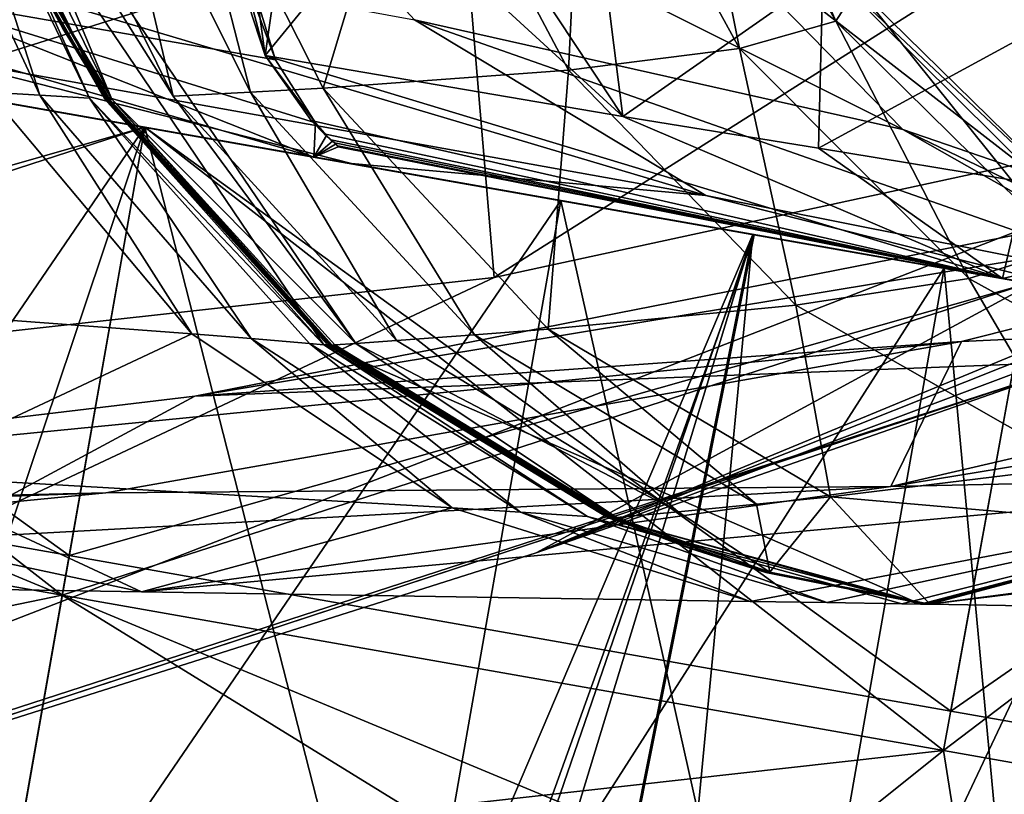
# Model space of a CAD drawing. Header units: metres. Extents: x -1004 to 0, y -708 to 0.
# Tile 77 of 93: x -165 to -150, y -91 to -79. Entities that reach past the tile are written whole.
import ezdxf

# ---------------------------------------------------------------- set-up
doc = ezdxf.new("R2010")
doc.units = ezdxf.units.M

msp = doc.modelspace()

# ---------------------------------------------------------------- linework, layer by layer
at = {"layer": 'top'}
for points in [[(-116.885567, -72.310104, 627.661621), (-157.01178, -87.361176, 628.055786), (-116.885582, -71.385643, 627.637451)], [(-157.01178, -87.361176, 628.055786), (-129.771561, -76.091797, 627.760681), (-116.885582, -71.385643, 627.637451)], [(-116.885567, -72.310104, 627.661621), (-116.885567, -72.310104, 629.042969), (-157.01178, -87.361176, 628.055786)], [(-116.885567, -72.310104, 629.042969), (-148.705338, -84.468712, 629.057312), (-157.01178, -87.361176, 628.055786)], [(-154.511795, -74.341324, 912.177307), (-154.830063, -74.849998, 881.99939), (-152.402664, -79.189339, 881.843567)], [(-154.511795, -74.341324, 912.177307), (-152.402664, -79.189339, 881.843567), (-152.07402, -78.672913, 912.106445)], [(-186.134384, -74.55439, 229.076157), (-158.129211, -77.460197, 437.536743), (-186.154648, -80.68959, 437.534119)], [(-158.129211, -77.460197, 437.536743), (-144.30072, -74.670898, 437.537354), (-157.655396, -83.126976, 627.944885)], [(-157.655396, -83.126976, 627.944885), (-144.30072, -74.670898, 437.537354), (-143.614944, -80.092773, 627.865417)], [(-154.830063, -74.849998, 881.99939), (-156.282059, -75.23082, 851.851685), (-153.88324, -79.609093, 851.61377)], [(-154.830063, -74.849998, 881.99939), (-153.88324, -79.609093, 851.61377), (-152.402664, -79.189339, 881.843567)], [(-156.282059, -75.23082, 851.851685), (-158.865616, -75.499657, 821.778809), (-156.51207, -79.944252, 821.461426)], [(-156.282059, -75.23082, 851.851685), (-156.51207, -79.944252, 821.461426), (-153.88324, -79.609093, 851.61377)], [(-162.446991, -75.320953, 1033.477905), (-151.371246, -80.855904, 972.79187), (-158.882034, -79.166, 1033.31543)], [(-162.446991, -75.320953, 1033.477905), (-154.907272, -77.235298, 972.699646), (-151.371246, -80.855904, 972.79187)], [(-158.865616, -75.499657, 821.778809), (-162.577759, -75.685097, 791.819641), (-160.282211, -80.217003, 791.430664)], [(-158.865616, -75.499657, 821.778809), (-160.282211, -80.217003, 791.430664), (-156.51207, -79.944252, 821.461426)], [(-162.577759, -75.685097, 791.819641), (-163.681717, -75.723282, 784.351196), (-161.401962, -80.279121, 783.947083)], [(-162.577759, -75.685097, 791.819641), (-161.401962, -80.279121, 783.947083), (-160.282211, -80.217003, 791.430664)], [(-166.099976, -75.796196, 769.446472), (-166.74826, -75.814415, 765.727783), (-164.641891, -80.327011, 765.428467)], [(-166.74826, -75.814415, 765.727783), (-165.425858, -80.281029, 761.726379), (-164.641891, -80.327011, 765.428467)], [(-165.940628, -75.791664, 770.376648), (-166.099976, -75.796196, 769.446472), (-163.875412, -80.373055, 769.13446)], [(-166.099976, -75.796196, 769.446472), (-164.641891, -80.327011, 765.428467), (-163.875412, -80.373055, 769.13446)], [(-165.90097, -75.790535, 770.609253), (-165.940628, -75.791664, 770.376648), (-163.639465, -80.387444, 770.293396)], [(-163.639465, -80.387444, 770.293396), (-165.940628, -75.791664, 770.376648), (-160.272095, -84.161728, 769.459534)], [(-165.940628, -75.791664, 770.376648), (-163.875412, -80.373055, 769.13446), (-160.272095, -84.161728, 769.459534)], [(-165.881165, -75.789963, 770.725525), (-165.90097, -75.790535, 770.609253), (-163.639465, -80.387444, 770.293396)], [(-165.881165, -75.789963, 770.725525), (-163.639465, -80.387444, 770.293396), (-164.901901, -78.167404, 770.642578)], [(-165.469162, -75.778091, 773.168335), (-165.782379, -75.78714, 771.307007), (-163.531021, -80.385384, 770.877563)], [(-163.531021, -80.385384, 770.877563), (-165.782379, -75.78714, 771.307007), (-164.854462, -78.165886, 770.906921)], [(-162.592209, -80.34005, 776.474487), (-164.855835, -75.759987, 776.893127), (-165.469162, -75.778091, 773.168335)], [(-159.783234, -84.14212, 772.123474), (-162.592209, -80.34005, 776.474487), (-165.469162, -75.778091, 773.168335)], [(-159.783234, -84.14212, 772.123474), (-165.469162, -75.778091, 773.168335), (-163.531021, -80.385384, 770.877563)], [(-163.681717, -75.723282, 784.351196), (-164.855835, -75.759987, 776.893127), (-162.592209, -80.34005, 776.474487)], [(-163.681717, -75.723282, 784.351196), (-162.592209, -80.34005, 776.474487), (-161.401962, -80.279121, 783.947083)], [(-129.771561, -76.091797, 627.760681), (-157.01178, -87.361176, 628.055786), (-143.614944, -80.092773, 627.865417)], [(-162.105194, -76.871979, 1575.196899), (-161.87854, -76.970131, 1575.22644), (-161.017761, -79.785118, 1569.817749)], [(-161.017761, -79.785118, 1569.817749), (-161.173813, -79.714317, 1569.812012), (-162.105194, -76.871979, 1575.196899)], [(-161.173813, -79.714317, 1569.812012), (-161.921341, -76.904587, 1575.395874), (-162.105194, -76.871979, 1575.196899)], [(-166.2892, -79.738991, 1093.150269), (-170.79509, -76.987816, 1092.924683), (-154.402191, -81.869682, 1033.339111)], [(-170.79509, -76.987816, 1092.924683), (-158.882034, -79.166, 1033.31543), (-154.402191, -81.869682, 1033.339111)], [(-161.878708, -76.970093, 1575.226318), (-166.719116, -78.783562, 1563.376831), (-161.017899, -79.785088, 1569.817627)], [(-161.173813, -79.714317, 1569.812012), (-161.550964, -76.970108, 1575.791016), (-161.921341, -76.904587, 1575.395874)], [(-161.017899, -79.785088, 1569.817627), (-161.878693, -76.970093, 1575.226318), (-161.878708, -76.970093, 1575.226318)], [(-161.878708, -76.970093, 1575.226318), (-161.878708, -76.970093, 1575.226318), (-161.017899, -79.785088, 1569.817627)], [(-161.878708, -76.970093, 1575.226318), (-161.878708, -76.970093, 1575.226318), (-161.017899, -79.785088, 1569.817627)], [(-161.878693, -76.9701, 1575.226318), (-161.878693, -76.970093, 1575.226318), (-161.017899, -79.785088, 1569.817627)], [(-161.878647, -76.970108, 1575.22644), (-161.878693, -76.9701, 1575.226318), (-161.017899, -79.785088, 1569.817627)], [(-161.017899, -79.785088, 1569.817627), (-161.878616, -76.970116, 1575.22644), (-161.878647, -76.970108, 1575.22644)], [(-161.017899, -79.785088, 1569.817627), (-161.878586, -76.970116, 1575.22644), (-161.878616, -76.970116, 1575.22644)], [(-161.878571, -76.970123, 1575.22644), (-161.878586, -76.970116, 1575.22644), (-161.017899, -79.785088, 1569.817627)], [(-161.87854, -76.970131, 1575.22644), (-161.878571, -76.970123, 1575.22644), (-161.017761, -79.785118, 1569.817749)], [(-161.017761, -79.785118, 1569.817749), (-161.878571, -76.970123, 1575.22644), (-161.017899, -79.785088, 1569.817627)], [(-160.79982, -77.102348, 1576.570801), (-161.550964, -76.970108, 1575.791016), (-161.173813, -79.714317, 1569.812012)], [(-159.257172, -77.371521, 1578.08728), (-160.79982, -77.102348, 1576.570801), (-161.173813, -79.714317, 1569.812012)], [(-154.907272, -77.235298, 972.699646), (-149.356476, -81.545784, 942.427734), (-151.371246, -80.855904, 972.79187)], [(-154.907272, -77.235298, 972.699646), (-152.902939, -78.02417, 942.357483), (-149.356476, -81.545784, 942.427734)], [(-186.154648, -80.68959, 437.534119), (-158.129211, -77.460197, 437.536743), (-186.141068, -86.284615, 628.027588)], [(-186.141068, -86.284615, 628.027588), (-158.129211, -77.460197, 437.536743), (-157.655396, -83.126976, 627.944885)], [(-155.679413, -80.652817, 1575.458252), (-159.257172, -77.371521, 1578.08728), (-161.173813, -79.714317, 1569.812012)], [(-157.663223, -77.646584, 1579.544434), (-159.257172, -77.371521, 1578.08728), (-155.679413, -80.652817, 1575.458252)], [(-156.020889, -77.927063, 1580.94043), (-157.663223, -77.646584, 1579.544434), (-155.679413, -80.652817, 1575.458252)], [(-179.458603, -77.92131, 1538.086426), (-160.427032, -81.277092, 1563.156006), (-172.070755, -77.896141, 1556.714111)], [(-160.427032, -81.277092, 1563.156006), (-179.458603, -77.92131, 1538.086426), (-176.655533, -78.415565, 1149.772705)], [(-160.427032, -81.277092, 1563.156006), (-166.719116, -78.783562, 1563.376831), (-172.070755, -77.896141, 1556.714111)], [(-155.679413, -80.652817, 1575.458252), (-152.603439, -78.501648, 1583.542725), (-156.020889, -77.927063, 1580.94043)], [(-152.902939, -78.02417, 942.357483), (-148.523453, -82.155861, 912.050232), (-149.356476, -81.545784, 942.427734)], [(-152.902939, -78.02417, 942.357483), (-152.07402, -78.672913, 912.106445), (-148.523453, -82.155861, 912.050232)], [(-164.901901, -78.167404, 770.642578), (-163.639465, -80.387444, 770.293396), (-163.615967, -80.388878, 770.409302)], [(-164.891113, -78.167686, 770.700745), (-164.901901, -78.167404, 770.642578), (-164.286591, -79.301582, 770.590332)], [(-164.901901, -78.167404, 770.642578), (-163.615967, -80.388878, 770.409302), (-164.286591, -79.301582, 770.590332)], [(-164.891113, -78.167686, 770.700745), (-164.286591, -79.301582, 770.590332), (-164.885712, -78.167824, 770.729797)], [(-164.880554, -78.167953, 770.757507), (-164.885712, -78.167824, 770.729797), (-164.28096, -79.301842, 770.619324)], [(-164.885712, -78.167824, 770.729797), (-164.286591, -79.301582, 770.590332), (-164.28096, -79.301842, 770.619324)], [(-164.874359, -78.166634, 770.790527), (-164.884308, -78.167007, 770.732361), (-164.281815, -79.300774, 770.605957)], [(-164.884308, -78.167007, 770.732361), (-164.880554, -78.167953, 770.757507), (-164.275604, -79.302078, 770.646729)], [(-164.281815, -79.300774, 770.605957), (-164.884308, -78.167007, 770.732361), (-164.275604, -79.302078, 770.646729)], [(-164.880554, -78.167953, 770.757507), (-164.28096, -79.301842, 770.619324), (-164.275604, -79.302078, 770.646729)], [(-164.854462, -78.165886, 770.906921), (-164.874359, -78.166634, 770.790527), (-164.27182, -79.300354, 770.664185)], [(-164.27182, -79.300354, 770.664185), (-164.874359, -78.166634, 770.790527), (-164.281815, -79.300774, 770.605957)], [(-163.531021, -80.385384, 770.877563), (-164.854462, -78.165886, 770.906921), (-163.570999, -80.387276, 770.644531)], [(-163.570999, -80.387276, 770.644531), (-164.854462, -78.165886, 770.906921), (-164.27182, -79.300354, 770.664185)], [(-159.848099, -81.379173, 1087.735596), (-94.3564, -92.927124, 1275.47644), (-176.655533, -78.415565, 1149.772705)], [(-94.3564, -92.927124, 1275.47644), (-93.027946, -93.161369, 1378.559692), (-176.655533, -78.415565, 1149.772705)], [(-176.655533, -78.415565, 1149.772705), (-93.027946, -93.161369, 1378.559692), (-160.427032, -81.277092, 1563.156006)], [(-159.848099, -81.379173, 1087.735596), (-176.655533, -78.415565, 1149.772705), (-166.2892, -79.738991, 1093.150269)], [(-152.670105, -81.141228, 1578.174072), (-152.603439, -78.501648, 1583.542725), (-155.679413, -80.652817, 1575.458252)], [(-148.961014, -79.128258, 1585.843506), (-152.603439, -78.501648, 1583.542725), (-152.670105, -81.141228, 1578.174072)], [(-152.07402, -78.672913, 912.106445), (-152.402664, -79.189339, 881.843567), (-148.860367, -82.68071, 881.662292)], [(-152.07402, -78.672913, 912.106445), (-148.860367, -82.68071, 881.662292), (-148.523453, -82.155861, 912.050232)], [(-161.017899, -79.785088, 1569.817627), (-166.719116, -78.783562, 1563.376831), (-160.402161, -80.751488, 1566.956177)], [(-166.719116, -78.783562, 1563.376831), (-160.427032, -81.277092, 1563.156006), (-160.402161, -80.751488, 1566.956177)], [(-154.402191, -81.869682, 1033.339111), (-158.882034, -79.166, 1033.31543), (-146.982819, -83.343422, 973.00177)], [(-158.882034, -79.166, 1033.31543), (-151.371246, -80.855904, 972.79187), (-146.982819, -83.343422, 973.00177)], [(-148.961014, -79.128258, 1585.843506), (-152.670105, -81.141228, 1578.174072), (-149.494476, -81.661232, 1580.685669)], [(-164.28096, -79.301842, 770.619324), (-164.286591, -79.301582, 770.590332), (-163.604218, -80.389595, 770.467224)], [(-164.286591, -79.301582, 770.590332), (-163.615967, -80.388878, 770.409302), (-163.604218, -80.389595, 770.467224)], [(-163.601028, -80.388695, 770.469727), (-164.27182, -79.300354, 770.664185), (-164.281815, -79.300774, 770.605957)], [(-164.275604, -79.302078, 770.646729), (-163.592804, -80.390289, 770.523376), (-164.281815, -79.300774, 770.605957)], [(-163.592804, -80.390289, 770.523376), (-163.602081, -80.389214, 770.464478), (-164.281815, -79.300774, 770.605957)], [(-164.281815, -79.300774, 770.605957), (-163.602081, -80.389214, 770.464478), (-163.603531, -80.388809, 770.4552)], [(-163.603531, -80.388809, 770.4552), (-163.601028, -80.388695, 770.469727), (-164.281815, -79.300774, 770.605957)], [(-164.275604, -79.302078, 770.646729), (-164.28096, -79.301842, 770.619324), (-163.598358, -80.389961, 770.496216)], [(-164.28096, -79.301842, 770.619324), (-163.604218, -80.389595, 770.467224), (-163.598358, -80.389961, 770.496216)], [(-163.593964, -80.390228, 770.517944), (-163.593216, -80.390274, 770.521667), (-164.275604, -79.302078, 770.646729)], [(-163.593216, -80.390274, 770.521667), (-163.592804, -80.390289, 770.523376), (-164.275604, -79.302078, 770.646729)], [(-163.593964, -80.390228, 770.517944), (-164.275604, -79.302078, 770.646729), (-163.595413, -80.390137, 770.510742)], [(-164.275604, -79.302078, 770.646729), (-163.598358, -80.389961, 770.496216), (-163.595413, -80.390137, 770.510742)], [(-163.601028, -80.388695, 770.469727), (-163.591019, -80.388222, 770.528015), (-164.27182, -79.300354, 770.664185)], [(-163.591019, -80.388222, 770.528015), (-163.570999, -80.387276, 770.644531), (-164.27182, -79.300354, 770.664185)], [(-152.402664, -79.189339, 881.843567), (-153.88324, -79.609093, 851.61377), (-150.359802, -83.143608, 851.308716)], [(-152.402664, -79.189339, 881.843567), (-150.359802, -83.143608, 851.308716), (-148.860367, -82.68071, 881.662292)], [(-153.88324, -79.609093, 851.61377), (-156.51207, -79.944252, 821.461426), (-153.017349, -83.55246, 821.034668)], [(-153.88324, -79.609093, 851.61377), (-153.017349, -83.55246, 821.034668), (-150.359802, -83.143608, 851.308716)], [(-154.402191, -81.869682, 1033.339111), (-159.848099, -81.379173, 1087.735596), (-166.2892, -79.738991, 1093.150269)], [(-160.402161, -80.751488, 1566.956177), (-161.173813, -79.714317, 1569.812012), (-161.017761, -79.785118, 1569.817749)], [(-155.679413, -80.652817, 1575.458252), (-161.173813, -79.714317, 1569.812012), (-149.840408, -83.143799, 1574.851318)], [(-161.173813, -79.714317, 1569.812012), (-160.467606, -80.714912, 1566.9823), (-149.840408, -83.143799, 1574.851318)], [(-160.467606, -80.714912, 1566.9823), (-161.173813, -79.714317, 1569.812012), (-160.402161, -80.751488, 1566.956177)], [(-161.017899, -79.785088, 1569.817627), (-160.402161, -80.751488, 1566.956177), (-161.017761, -79.785118, 1569.817749)], [(-156.51207, -79.944252, 821.461426), (-160.282211, -80.217003, 791.430664), (-156.824829, -83.921829, 790.884705)], [(-156.51207, -79.944252, 821.461426), (-156.824829, -83.921829, 790.884705), (-153.017349, -83.55246, 821.034668)], [(-157.01178, -87.361176, 628.055786), (-186.655548, -96.770103, 628.302124), (-143.614944, -80.092773, 627.865417)], [(-143.614944, -80.092773, 627.865417), (-186.655548, -96.770103, 628.302124), (-157.655396, -83.126976, 627.944885)], [(-160.282211, -80.217003, 791.430664), (-161.401962, -80.279121, 783.947083), (-157.955048, -84.010406, 783.371765)], [(-160.282211, -80.217003, 791.430664), (-157.955048, -84.010406, 783.371765), (-156.824829, -83.921829, 790.884705)], [(-165.425858, -80.281029, 761.726379), (-170.078888, -83.41716, 732.45282), (-162.305511, -83.994041, 761.169189)], [(-164.641891, -80.327011, 765.428467), (-165.425858, -80.281029, 761.726379), (-162.305511, -83.994041, 761.169189)], [(-163.875412, -80.373055, 769.13446), (-164.641891, -80.327011, 765.428467), (-161.390839, -84.068611, 764.851013)], [(-164.641891, -80.327011, 765.428467), (-162.305511, -83.994041, 761.169189), (-161.390839, -84.068611, 764.851013)], [(-160.272095, -84.161728, 769.459534), (-163.875412, -80.373055, 769.13446), (-160.493652, -84.14312, 768.537292)], [(-163.875412, -80.373055, 769.13446), (-161.390839, -84.068611, 764.851013), (-160.493652, -84.14312, 768.537292)], [(-161.401962, -80.279121, 783.947083), (-162.592209, -80.34005, 776.474487), (-159.156174, -84.098297, 775.869995)], [(-159.156174, -84.098297, 775.869995), (-162.592209, -80.34005, 776.474487), (-159.783234, -84.14212, 772.123474)], [(-161.401962, -80.279121, 783.947083), (-159.156174, -84.098297, 775.869995), (-157.955048, -84.010406, 783.371765)], [(-163.639465, -80.387444, 770.293396), (-160.216873, -84.166382, 769.690125), (-163.615967, -80.388878, 770.409302)], [(-160.216873, -84.166382, 769.690125), (-163.639465, -80.387444, 770.293396), (-160.272095, -84.161728, 769.459534)], [(-163.604218, -80.389595, 770.467224), (-163.615967, -80.388878, 770.409302), (-160.189301, -84.168701, 769.80542)], [(-163.615967, -80.388878, 770.409302), (-160.216873, -84.166382, 769.690125), (-160.189301, -84.168701, 769.80542)], [(-163.598358, -80.389961, 770.496216), (-163.604218, -80.389595, 770.467224), (-160.175507, -84.169868, 769.863098)], [(-163.604218, -80.389595, 770.467224), (-160.189301, -84.168701, 769.80542), (-160.175507, -84.169868, 769.863098)], [(-163.601028, -80.388695, 770.469727), (-163.603531, -80.388809, 770.4552), (-160.176529, -84.168999, 769.827271)], [(-160.176529, -84.168999, 769.827271), (-163.603531, -80.388809, 770.4552), (-160.174225, -84.169556, 769.841492)], [(-163.603531, -80.388809, 770.4552), (-163.602081, -80.389214, 770.464478), (-160.174225, -84.169556, 769.841492)], [(-160.174225, -84.169556, 769.841492), (-163.602081, -80.389214, 770.464478), (-160.162125, -84.17099, 769.918518)], [(-163.602081, -80.389214, 770.464478), (-163.592804, -80.390289, 770.523376), (-160.162125, -84.17099, 769.918518)], [(-163.591019, -80.388222, 770.528015), (-163.601028, -80.388695, 770.469727), (-160.174011, -84.168823, 769.841919)], [(-160.174011, -84.168823, 769.841919), (-163.601028, -80.388695, 770.469727), (-160.176529, -84.168999, 769.827271)], [(-163.595413, -80.390137, 770.510742), (-163.598358, -80.389961, 770.496216), (-160.168625, -84.170448, 769.891907)], [(-160.168625, -84.170448, 769.891907), (-163.598358, -80.389961, 770.496216), (-160.175507, -84.169868, 769.863098)], [(-163.593964, -80.390228, 770.517944), (-163.595413, -80.390137, 770.510742), (-160.165176, -84.170738, 769.906311)], [(-160.165176, -84.170738, 769.906311), (-163.595413, -80.390137, 770.510742), (-160.168625, -84.170448, 769.891907)], [(-163.593216, -80.390274, 770.521667), (-163.593964, -80.390228, 770.517944), (-160.163452, -84.170883, 769.913513)], [(-160.163452, -84.170883, 769.913513), (-163.593964, -80.390228, 770.517944), (-160.165176, -84.170738, 769.906311)], [(-163.592804, -80.390289, 770.523376), (-163.593216, -80.390274, 770.521667), (-160.162582, -84.170959, 769.917236)], [(-160.162582, -84.170959, 769.917236), (-163.593216, -80.390274, 770.521667), (-160.163452, -84.170883, 769.913513)], [(-160.162125, -84.17099, 769.918518), (-163.592804, -80.390289, 770.523376), (-160.162582, -84.170959, 769.917236)], [(-163.570999, -80.387276, 770.644531), (-163.591019, -80.388222, 770.528015), (-160.16391, -84.168137, 769.900391)], [(-160.16391, -84.168137, 769.900391), (-163.591019, -80.388222, 770.528015), (-160.174011, -84.168823, 769.841919)], [(-160.143723, -84.166771, 770.017395), (-163.531021, -80.385384, 770.877563), (-163.570999, -80.387276, 770.644531)], [(-160.143723, -84.166771, 770.017395), (-163.570999, -80.387276, 770.644531), (-160.16391, -84.168137, 769.900391)], [(-160.143723, -84.166771, 770.017395), (-160.103394, -84.164032, 770.251343), (-163.531021, -80.385384, 770.877563)], [(-160.103394, -84.164032, 770.251343), (-159.783234, -84.14212, 772.123474), (-163.531021, -80.385384, 770.877563)], [(-149.840408, -83.143799, 1574.851318), (-152.670105, -81.141228, 1578.174072), (-155.679413, -80.652817, 1575.458252)], [(-149.840408, -83.143799, 1574.851318), (-160.467606, -80.714912, 1566.9823), (-160.267639, -80.91925, 1566.266479)], [(-160.467606, -80.714912, 1566.9823), (-160.230423, -80.945213, 1566.230469), (-160.267639, -80.91925, 1566.266479)], [(-160.230423, -80.945213, 1566.230469), (-160.467606, -80.714912, 1566.9823), (-160.402161, -80.751488, 1566.956177)], [(-160.402161, -80.751488, 1566.956177), (-160.427032, -81.277092, 1563.156006), (-160.230423, -80.945213, 1566.230469)], [(-150.471054, -84.11409, 697.283508), (-162.258057, -84.950455, 662.518311), (-137.517487, -80.861649, 697.389465)], [(-162.258057, -84.950455, 662.518311), (-147.305191, -82.016434, 662.595093), (-137.517487, -80.861649, 697.389465)], [(-160.427032, -81.277092, 1563.156006), (-160.141968, -81.034798, 1565.866455), (-160.230423, -80.945213, 1566.230469)], [(-160.230423, -80.945213, 1566.230469), (-160.141968, -81.034798, 1565.866455), (-160.267639, -80.91925, 1566.266479)], [(-160.141968, -81.034798, 1565.866455), (-160.164261, -81.01445, 1565.907715), (-160.267639, -80.91925, 1566.266479)], [(-160.267639, -80.91925, 1566.266479), (-160.164261, -81.01445, 1565.907715), (-149.840408, -83.143799, 1574.851318)], [(-146.982819, -83.343422, 973.00177), (-151.371246, -80.855904, 972.79187), (-144.983139, -83.934647, 942.582458)], [(-151.371246, -80.855904, 972.79187), (-149.356476, -81.545784, 942.427734), (-144.983139, -83.934647, 942.582458)], [(-137.517487, -80.861649, 697.389465), (-139.851959, -83.624702, 732.452759), (-150.471054, -84.11409, 697.283508)], [(-160.141968, -81.034798, 1565.866455), (-160.427032, -81.277092, 1563.156006), (-160.097107, -81.077774, 1565.684204)], [(-160.427032, -81.277092, 1563.156006), (-160.051819, -81.119522, 1565.501709), (-160.097107, -81.077774, 1565.684204)], [(-160.051819, -81.119522, 1565.501709), (-160.427032, -81.277092, 1563.156006), (-149.840408, -83.143799, 1574.851318)], [(-160.164261, -81.01445, 1565.907715), (-160.111725, -81.060295, 1565.728149), (-149.840408, -83.143799, 1574.851318)], [(-160.111725, -81.060295, 1565.728149), (-160.164261, -81.01445, 1565.907715), (-160.097107, -81.077774, 1565.684204)], [(-160.164261, -81.01445, 1565.907715), (-160.141968, -81.034798, 1565.866455), (-160.097107, -81.077774, 1565.684204)], [(-149.840408, -83.143799, 1574.851318), (-160.111725, -81.060295, 1565.728149), (-160.05864, -81.104973, 1565.548462)], [(-160.111725, -81.060295, 1565.728149), (-160.051819, -81.119522, 1565.501709), (-160.05864, -81.104973, 1565.548462)], [(-160.097107, -81.077774, 1565.684204), (-160.051819, -81.119522, 1565.501709), (-160.111725, -81.060295, 1565.728149)], [(-160.05864, -81.104973, 1565.548462), (-160.051819, -81.119522, 1565.501709), (-149.840408, -83.143799, 1574.851318)], [(-93.027946, -93.161369, 1378.559692), (-94.120308, -92.968758, 1425.289063), (-160.427032, -81.277092, 1563.156006)], [(-160.427032, -81.277092, 1563.156006), (-94.120308, -92.968758, 1425.289063), (-149.840408, -83.143799, 1574.851318)], [(-149.494476, -81.661232, 1580.685669), (-152.670105, -81.141228, 1578.174072), (-149.840408, -83.143799, 1574.851318)], [(-148.190704, -83.434685, 1025.977417), (-105.051132, -91.041359, 1068.655151), (-159.848099, -81.379173, 1087.735596)], [(-105.051132, -91.041359, 1068.655151), (-98.357079, -92.221703, 1172.150513), (-159.848099, -81.379173, 1087.735596)], [(-159.848099, -81.379173, 1087.735596), (-98.357079, -92.221703, 1172.150513), (-94.3564, -92.927124, 1275.47644)], [(-148.190704, -83.434685, 1025.977417), (-159.848099, -81.379173, 1087.735596), (-154.402191, -81.869682, 1033.339111)], [(-146.011856, -82.258858, 1582.744385), (-149.494476, -81.661232, 1580.685669), (-149.840408, -83.143799, 1574.851318)], [(-146.982819, -83.343422, 973.00177), (-148.190704, -83.434685, 1025.977417), (-154.402191, -81.869682, 1033.339111)], [(-148.570267, -84.420685, 662.532288), (-147.305191, -82.016434, 662.595093), (-162.258057, -84.950455, 662.518311)], [(-149.840408, -83.143799, 1574.851318), (-143.498886, -84.261978, 1579.137695), (-146.011856, -82.258858, 1582.744385)], [(-148.860367, -82.68071, 881.662292), (-150.359802, -83.143608, 851.308716), (-146.001038, -85.547852, 851.002686)], [(-186.655548, -96.770103, 628.302124), (-186.141068, -86.284615, 628.027588), (-157.655396, -83.126976, 627.944885)], [(-150.359802, -83.143608, 851.308716), (-153.017349, -83.55246, 821.034668), (-148.666794, -86.031731, 820.5755)], [(-146.001038, -85.547852, 851.002686), (-150.359802, -83.143608, 851.308716), (-148.666794, -86.031731, 820.5755)], [(-94.120308, -92.968758, 1425.289063), (-97.475868, -92.377083, 1472.773926), (-149.840408, -83.143799, 1574.851318)], [(-149.840408, -83.143799, 1574.851318), (-97.475868, -92.377083, 1472.773926), (-143.498886, -84.261978, 1579.137695)], [(-133.201859, -83.328743, 759.869385), (-151.556686, -86.339966, 732.452759), (-139.851959, -83.624702, 732.452759)], [(-151.556686, -86.339966, 732.452759), (-133.201859, -83.328743, 759.869385), (-143.520294, -86.169052, 759.232361)], [(-162.305511, -83.994041, 761.169189), (-170.078888, -83.41716, 732.45282), (-166.937958, -86.167831, 732.452759)], [(-153.017349, -83.55246, 821.034668), (-156.824829, -83.921829, 790.884705), (-152.485901, -86.49929, 790.272095)], [(-148.666794, -86.031731, 820.5755), (-153.017349, -83.55246, 821.034668), (-152.485901, -86.49929, 790.272095)], [(-139.851959, -83.624702, 732.452759), (-151.556686, -86.339966, 732.452759), (-150.471054, -84.11409, 697.283508)], [(-162.305511, -83.994041, 761.169189), (-166.937958, -86.167831, 732.452759), (-158.299484, -86.669968, 760.4599)], [(-161.390839, -84.068611, 764.851013), (-162.305511, -83.994041, 761.169189), (-158.299484, -86.669968, 760.4599)], [(-157.955048, -84.010406, 783.371765), (-159.156174, -84.098297, 775.869995), (-154.824844, -86.730087, 775.180481)], [(-156.824829, -83.921829, 790.884705), (-157.955048, -84.010406, 783.371765), (-153.619751, -86.614784, 782.720764)], [(-153.619751, -86.614784, 782.720764), (-157.955048, -84.010406, 783.371765), (-154.824844, -86.730087, 775.180481)], [(-152.485901, -86.49929, 790.272095), (-156.824829, -83.921829, 790.884705), (-153.619751, -86.614784, 782.720764)], [(-163.62645, -86.438744, 697.175781), (-177.387924, -86.763832, 662.470703), (-150.471054, -84.11409, 697.283508)], [(-177.387924, -86.763832, 662.470703), (-162.258057, -84.950455, 662.518311), (-150.471054, -84.11409, 697.283508)], [(-150.471054, -84.11409, 697.283508), (-151.556686, -86.339966, 732.452759), (-163.62645, -86.438744, 697.175781)], [(-160.493652, -84.14312, 768.537292), (-161.390839, -84.068611, 764.851013), (-157.250778, -86.735199, 764.12677)], [(-161.390839, -84.068611, 764.851013), (-158.299484, -86.669968, 760.4599), (-157.250778, -86.735199, 764.12677)], [(-157.250778, -86.735199, 764.12677), (-156.219635, -86.800278, 767.798462), (-160.493652, -84.14312, 768.537292)], [(-156.219635, -86.800278, 767.798462), (-160.272095, -84.161728, 769.459534), (-160.493652, -84.14312, 768.537292)], [(-160.216873, -84.166382, 769.690125), (-160.272095, -84.161728, 769.459534), (-155.901001, -86.82058, 768.946899)], [(-155.901001, -86.82058, 768.946899), (-160.272095, -84.161728, 769.459534), (-151.098587, -88.149925, 767.892334)], [(-160.272095, -84.161728, 769.459534), (-156.219635, -86.800278, 767.798462), (-151.098587, -88.149925, 767.892334)], [(-155.815781, -86.820175, 769.297791), (-160.103394, -84.164032, 770.251343), (-160.143723, -84.166771, 770.017395)], [(-159.783234, -84.14212, 772.123474), (-160.103394, -84.164032, 770.251343), (-155.775314, -86.816574, 769.532959)], [(-155.775314, -86.816574, 769.532959), (-160.103394, -84.164032, 770.251343), (-155.815781, -86.820175, 769.297791)], [(-154.824844, -86.730087, 775.180481), (-159.156174, -84.098297, 775.869995), (-159.783234, -84.14212, 772.123474)], [(-154.824844, -86.730087, 775.180481), (-159.783234, -84.14212, 772.123474), (-155.775314, -86.816574, 769.532959)], [(-160.189301, -84.168701, 769.80542), (-160.216873, -84.166382, 769.690125), (-155.901001, -86.82058, 768.946899)], [(-160.175507, -84.169868, 769.863098), (-160.189301, -84.168701, 769.80542), (-155.869232, -86.822609, 769.061707)], [(-160.189301, -84.168701, 769.80542), (-155.901001, -86.82058, 768.946899), (-155.869232, -86.822609, 769.061707)], [(-160.176529, -84.168999, 769.827271), (-155.848709, -86.823105, 769.10675), (-160.174011, -84.168823, 769.841919)], [(-160.174225, -84.169556, 769.841492), (-155.847076, -86.823578, 769.115906), (-160.176529, -84.168999, 769.827271)], [(-155.847076, -86.823578, 769.115906), (-155.848709, -86.823105, 769.10675), (-160.176529, -84.168999, 769.827271)], [(-160.175507, -84.169868, 769.863098), (-155.853363, -86.823624, 769.119202), (-160.168625, -84.170448, 769.891907)], [(-160.175507, -84.169868, 769.863098), (-155.869232, -86.822609, 769.061707), (-155.853363, -86.823624, 769.119202)], [(-160.162125, -84.17099, 769.918518), (-155.83783, -86.824608, 769.174744), (-160.174225, -84.169556, 769.841492)], [(-155.83783, -86.824608, 769.174744), (-155.847076, -86.823578, 769.115906), (-160.174225, -84.169556, 769.841492)], [(-160.174011, -84.168823, 769.841919), (-155.846176, -86.822884, 769.12146), (-160.16391, -84.168137, 769.900391)], [(-155.848709, -86.823105, 769.10675), (-155.846176, -86.822884, 769.12146), (-160.174011, -84.168823, 769.841919)], [(-155.853363, -86.823624, 769.119202), (-155.845428, -86.824127, 769.147888), (-160.168625, -84.170448, 769.891907)], [(-160.168625, -84.170448, 769.891907), (-155.845428, -86.824127, 769.147888), (-160.165176, -84.170738, 769.906311)], [(-155.845428, -86.824127, 769.147888), (-155.841461, -86.824387, 769.162231), (-160.165176, -84.170738, 769.906311)], [(-160.165176, -84.170738, 769.906311), (-155.841461, -86.824387, 769.162231), (-160.163452, -84.170883, 769.913513)], [(-160.16391, -84.168137, 769.900391), (-155.836044, -86.821983, 769.180237), (-160.143723, -84.166771, 770.017395)], [(-155.846176, -86.822884, 769.12146), (-155.836044, -86.821983, 769.180237), (-160.16391, -84.168137, 769.900391)], [(-155.841461, -86.824387, 769.162231), (-155.839478, -86.824509, 769.169373), (-160.163452, -84.170883, 769.913513)], [(-160.163452, -84.170883, 769.913513), (-155.839478, -86.824509, 769.169373), (-160.162582, -84.170959, 769.917236)], [(-155.839478, -86.824509, 769.169373), (-155.83847, -86.824577, 769.173096), (-160.162582, -84.170959, 769.917236)], [(-160.162582, -84.170959, 769.917236), (-155.83847, -86.824577, 769.173096), (-160.162125, -84.17099, 769.918518)], [(-155.83847, -86.824577, 769.173096), (-155.83783, -86.824608, 769.174744), (-160.162125, -84.17099, 769.918518)], [(-155.836044, -86.821983, 769.180237), (-155.815781, -86.820175, 769.297791), (-160.143723, -84.166771, 770.017395)], [(-157.01178, -87.361176, 628.055786), (-148.705338, -84.468712, 629.057312), (-186.655548, -96.770103, 628.302124)], [(-148.705338, -84.468712, 629.057312), (-181.334183, -95.184921, 629.057373), (-186.655548, -96.770103, 628.302124)], [(-148.705338, -84.468712, 629.057312), (-181.201797, -95.145035, 662.251831), (-181.334183, -95.184921, 629.057373)], [(-148.570267, -84.420685, 662.532288), (-181.201797, -95.145035, 662.251831), (-148.705338, -84.468712, 629.057312)], [(-181.201797, -95.145035, 662.251831), (-148.570267, -84.420685, 662.532288), (-162.258057, -84.950455, 662.518311)], [(-181.201797, -95.145035, 662.251831), (-162.258057, -84.950455, 662.518311), (-177.387924, -86.763832, 662.470703)], [(-176.929138, -87.735268, 697.065002), (-163.077499, -87.959389, 732.452759), (-172.864777, -85.878708, 714.723389)], [(-163.077499, -87.959389, 732.452759), (-166.937958, -86.167831, 732.452759), (-172.864777, -85.878708, 714.723389)], [(-137.573441, -88.383438, 816.575928), (-150.956604, -88.152214, 768.347839), (-133.058701, -85.945702, 799.491333)], [(-133.058701, -85.945702, 799.491333), (-150.956604, -88.152214, 768.347839), (-143.520294, -86.169052, 759.232361)], [(-148.666794, -86.031731, 820.5755), (-152.485901, -86.49929, 790.272095), (-144.037979, -87.23732, 817.882813)], [(-158.299484, -86.669968, 760.4599), (-166.937958, -86.167831, 732.452759), (-163.077499, -87.959389, 732.452759)], [(-143.520294, -86.169052, 759.232361), (-153.71788, -88.107834, 759.657898), (-163.077499, -87.959389, 732.452759)], [(-163.077499, -87.959389, 732.452759), (-151.556686, -86.339966, 732.452759), (-143.520294, -86.169052, 759.232361)], [(-152.542618, -88.126656, 763.314575), (-153.71788, -88.107834, 759.657898), (-143.520294, -86.169052, 759.232361)], [(-151.385162, -88.145294, 766.976196), (-152.542618, -88.126656, 763.314575), (-143.520294, -86.169052, 759.232361)], [(-143.520294, -86.169052, 759.232361), (-151.098587, -88.149925, 767.892334), (-151.385162, -88.145294, 766.976196)], [(-151.027115, -88.151085, 768.121399), (-151.098587, -88.149925, 767.892334), (-143.520294, -86.169052, 759.232361)], [(-150.991394, -88.151657, 768.235962), (-151.027115, -88.151085, 768.121399), (-143.520294, -86.169052, 759.232361)], [(-143.520294, -86.169052, 759.232361), (-150.973557, -88.151947, 768.293274), (-150.991394, -88.151657, 768.235962)], [(-150.956604, -88.152214, 768.347839), (-150.973557, -88.151947, 768.293274), (-143.520294, -86.169052, 759.232361)], [(-151.556686, -86.339966, 732.452759), (-176.929138, -87.735268, 697.065002), (-163.62645, -86.438744, 697.175781)], [(-151.556686, -86.339966, 732.452759), (-163.077499, -87.959389, 732.452759), (-176.929138, -87.735268, 697.065002)], [(-176.929138, -87.735268, 697.065002), (-192.610825, -87.446632, 662.452759), (-163.62645, -86.438744, 697.175781)], [(-192.610825, -87.446632, 662.452759), (-177.387924, -86.763832, 662.470703), (-163.62645, -86.438744, 697.175781)], [(-152.485901, -86.49929, 790.272095), (-153.619751, -86.614784, 782.720764), (-153.416092, -87.659203, 768.92041)], [(-152.485901, -86.49929, 790.272095), (-153.416092, -87.659203, 768.92041), (-150.956604, -88.152214, 768.347839)], [(-144.037979, -87.23732, 817.882813), (-152.485901, -86.49929, 790.272095), (-150.956604, -88.152214, 768.347839)], [(-158.299484, -86.669968, 760.4599), (-163.077499, -87.959389, 732.452759), (-153.71788, -88.107834, 759.657898)], [(-157.250778, -86.735199, 764.12677), (-158.299484, -86.669968, 760.4599), (-153.71788, -88.107834, 759.657898)], [(-153.71788, -88.107834, 759.657898), (-152.542618, -88.126656, 763.314575), (-157.250778, -86.735199, 764.12677)], [(-152.542618, -88.126656, 763.314575), (-156.219635, -86.800278, 767.798462), (-157.250778, -86.735199, 764.12677)], [(-153.416092, -87.659203, 768.92041), (-154.824844, -86.730087, 775.180481), (-155.775314, -86.816574, 769.532959)], [(-153.619751, -86.614784, 782.720764), (-154.824844, -86.730087, 775.180481), (-153.416092, -87.659203, 768.92041)], [(-151.098587, -88.149925, 767.892334), (-156.219635, -86.800278, 767.798462), (-151.385162, -88.145294, 766.976196)], [(-156.219635, -86.800278, 767.798462), (-152.542618, -88.126656, 763.314575), (-151.385162, -88.145294, 766.976196)], [(-155.869232, -86.822609, 769.061707), (-155.901001, -86.82058, 768.946899), (-153.476044, -87.661934, 768.655029)], [(-155.901001, -86.82058, 768.946899), (-151.027115, -88.151085, 768.121399), (-153.476044, -87.661934, 768.655029)], [(-151.098587, -88.149925, 767.892334), (-151.027115, -88.151085, 768.121399), (-155.901001, -86.82058, 768.946899)], [(-155.869232, -86.822609, 769.061707), (-154.670715, -87.285927, 768.917847), (-155.853363, -86.823624, 769.119202)], [(-155.869232, -86.822609, 769.061707), (-153.476044, -87.661934, 768.655029), (-154.670715, -87.285927, 768.917847)], [(-155.853363, -86.823624, 769.119202), (-154.670715, -87.285927, 768.917847), (-155.845428, -86.824127, 769.147888)], [(-154.661011, -87.285324, 768.933167), (-155.846176, -86.822884, 769.12146), (-155.848709, -86.823105, 769.10675)], [(-155.847076, -86.823578, 769.115906), (-154.661011, -87.285324, 768.933167), (-155.848709, -86.823105, 769.10675)], [(-155.83783, -86.824608, 769.174744), (-154.654663, -87.286789, 768.973572), (-155.847076, -86.823578, 769.115906)], [(-154.654663, -87.286789, 768.973572), (-154.661011, -87.285324, 768.933167), (-155.847076, -86.823578, 769.115906)], [(-155.836044, -86.821983, 769.180237), (-155.846176, -86.822884, 769.12146), (-154.661011, -87.285324, 768.933167)], [(-154.670715, -87.285927, 768.917847), (-154.662521, -87.286369, 768.946533), (-155.845428, -86.824127, 769.147888)], [(-155.845428, -86.824127, 769.147888), (-154.662521, -87.286369, 768.946533), (-155.841461, -86.824387, 769.162231)], [(-154.654663, -87.286789, 768.973572), (-155.839478, -86.824509, 769.169373), (-155.841461, -86.824387, 769.162231)], [(-154.662521, -87.286369, 768.946533), (-154.654663, -87.286789, 768.973572), (-155.841461, -86.824387, 769.162231)], [(-155.83847, -86.824577, 769.173096), (-155.839478, -86.824509, 769.169373), (-154.654663, -87.286789, 768.973572)], [(-155.83783, -86.824608, 769.174744), (-155.83847, -86.824577, 769.173096), (-154.654663, -87.286789, 768.973572)], [(-154.650864, -87.28437, 768.992004), (-155.815781, -86.820175, 769.297791), (-155.836044, -86.821983, 769.180237)], [(-154.661011, -87.285324, 768.933167), (-154.650864, -87.28437, 768.992004), (-155.836044, -86.821983, 769.180237)], [(-153.416092, -87.659203, 768.92041), (-155.775314, -86.816574, 769.532959), (-155.815781, -86.820175, 769.297791)], [(-154.650864, -87.28437, 768.992004), (-153.416092, -87.659203, 768.92041), (-155.815781, -86.820175, 769.297791)], [(-153.476044, -87.661934, 768.655029), (-153.459152, -87.662651, 768.712341), (-154.670715, -87.285927, 768.917847)], [(-154.670715, -87.285927, 768.917847), (-153.459152, -87.662651, 768.712341), (-154.662521, -87.286369, 768.946533)], [(-153.459152, -87.662651, 768.712341), (-153.450714, -87.66301, 768.741028), (-154.662521, -87.286369, 768.946533)], [(-154.662521, -87.286369, 768.946533), (-153.450714, -87.66301, 768.741028), (-154.654663, -87.286789, 768.973572)], [(-153.446487, -87.662216, 768.74353), (-154.650864, -87.28437, 768.992004), (-154.661011, -87.285324, 768.933167)], [(-153.442551, -87.663361, 768.768372), (-153.446487, -87.662216, 768.74353), (-154.661011, -87.285324, 768.933167)], [(-154.654663, -87.286789, 768.973572), (-153.442551, -87.663361, 768.768372), (-154.661011, -87.285324, 768.933167)], [(-153.450714, -87.66301, 768.741028), (-153.442551, -87.663361, 768.768372), (-154.654663, -87.286789, 768.973572)], [(-153.416092, -87.659203, 768.92041), (-154.650864, -87.28437, 768.992004), (-153.43634, -87.661217, 768.80249)], [(-153.43634, -87.661217, 768.80249), (-154.650864, -87.28437, 768.992004), (-153.446487, -87.662216, 768.74353)], [(-137.573441, -88.383438, 816.575928), (-144.037979, -87.23732, 817.882813), (-150.956604, -88.152214, 768.347839)], [(-153.476044, -87.661934, 768.655029), (-151.027115, -88.151085, 768.121399), (-150.991394, -88.151657, 768.235962)], [(-153.476044, -87.661934, 768.655029), (-150.991394, -88.151657, 768.235962), (-153.459152, -87.662651, 768.712341)], [(-150.991394, -88.151657, 768.235962), (-150.973557, -88.151947, 768.293274), (-153.459152, -87.662651, 768.712341)], [(-153.459152, -87.662651, 768.712341), (-150.973557, -88.151947, 768.293274), (-153.450714, -87.66301, 768.741028)], [(-150.973557, -88.151947, 768.293274), (-150.956604, -88.152214, 768.347839), (-153.450714, -87.66301, 768.741028)], [(-153.450714, -87.66301, 768.741028), (-150.956604, -88.152214, 768.347839), (-153.442551, -87.663361, 768.768372)], [(-153.43634, -87.661217, 768.80249), (-153.446487, -87.662216, 768.74353), (-150.956604, -88.152214, 768.347839)], [(-150.956604, -88.152214, 768.347839), (-153.446487, -87.662216, 768.74353), (-153.442551, -87.663361, 768.768372)], [(-150.956604, -88.152214, 768.347839), (-153.416092, -87.659203, 768.92041), (-153.43634, -87.661217, 768.80249)]]:
    msp.add_3dface(points, dxfattribs=at)
at = {"layer": 'top0123419'}
for points in [[(-163.027191, -80.818611, 1310.410278), (-163.027206, -80.818611, 1290.560181), (-177.159653, -78.326675, 1293.414673)], [(-163.027191, -80.818611, 1310.410278), (-177.159653, -78.326675, 1293.414673), (-171.717819, -79.286217, 1312.774902)], [(-171.717834, -79.286217, 1343.344482), (-177.159637, -78.326683, 1362.704834), (-163.027206, -80.818611, 1345.709106)], [(-177.159637, -78.326683, 1362.704834), (-163.027191, -80.818611, 1365.559204), (-163.027206, -80.818611, 1345.709106)], [(-177.843216, -85.623466, 1293.311279), (-176.620834, -78.421394, 1293.192993), (-163.027145, -80.818329, 1290.560181)], [(-176.620834, -78.421394, 1362.926392), (-177.843216, -85.623466, 1362.808105), (-164.295639, -88.012276, 1365.432129)], [(-177.7397, -85.013519, 1362.818115), (-176.620834, -78.421394, 1362.926392), (-163.027145, -80.818329, 1365.559204)], [(-176.620834, -78.421394, 1293.192993), (-177.7397, -85.013519, 1293.30127), (-164.188202, -87.403015, 1290.676514)], [(-163.027145, -80.818329, 1365.559204), (-176.620834, -78.421394, 1362.926392), (-164.295639, -88.012276, 1365.432129)], [(-163.027145, -80.818329, 1290.560181), (-176.620834, -78.421394, 1293.192993), (-164.188202, -87.403015, 1290.676514)], [(-171.918304, -93.828476, 1344.470459), (-169.425156, -79.690483, 1344.469849), (-163.027206, -80.818611, 1345.709106)], [(-163.027206, -80.818611, 1310.410278), (-169.425156, -79.690483, 1311.649536), (-165.520126, -94.95665, 1310.409668)], [(-164.295639, -88.012276, 1290.687256), (-177.843216, -85.623466, 1293.311279), (-163.027145, -80.818329, 1290.560181)], [(-164.188202, -87.403015, 1365.442871), (-177.7397, -85.013519, 1362.818115), (-163.027145, -80.818329, 1365.559204)], [(-165.520126, -94.95665, 1345.709717), (-171.918304, -93.828476, 1344.470459), (-163.027206, -80.818611, 1345.709106)], [(-165.520126, -94.95665, 1345.709717), (-163.027206, -80.818611, 1345.709106), (-156.629257, -81.946739, 1344.469849)], [(-163.027206, -80.818611, 1310.410278), (-165.520126, -94.95665, 1310.409668), (-159.121933, -96.084816, 1311.648926)], [(-164.295639, -88.012276, 1290.687256), (-163.027145, -80.818329, 1290.560181), (-149.433472, -83.215256, 1293.192993)], [(-163.027145, -80.818329, 1365.559204), (-164.295639, -88.012276, 1365.432129), (-150.748047, -90.401077, 1362.808105)], [(-164.188202, -87.403015, 1365.442871), (-163.027145, -80.818329, 1365.559204), (-149.433472, -83.215256, 1362.926392)], [(-163.027145, -80.818329, 1290.560181), (-164.188202, -87.403015, 1290.676514), (-150.636719, -89.792503, 1293.30127)], [(-148.89476, -83.310539, 1293.414673), (-163.027206, -80.818611, 1290.560181), (-163.027191, -80.818611, 1310.410278)], [(-163.027206, -80.818611, 1345.709106), (-163.027191, -80.818611, 1365.559204), (-148.89476, -83.310539, 1362.704712)], [(-163.027206, -80.818611, 1345.709106), (-148.89476, -83.310539, 1362.704712), (-154.336578, -82.351006, 1343.344482)], [(-156.629257, -81.946739, 1311.649536), (-163.027206, -80.818611, 1310.410278), (-159.121933, -96.084816, 1311.648926)], [(-154.336578, -82.351006, 1312.774902), (-148.89476, -83.310539, 1293.414673), (-163.027191, -80.818611, 1310.410278)], [(-149.433472, -83.215256, 1362.926392), (-163.027145, -80.818329, 1365.559204), (-150.748047, -90.401077, 1362.808105)], [(-149.433472, -83.215256, 1293.192993), (-163.027145, -80.818329, 1290.560181), (-150.636719, -89.792503, 1293.30127)], [(-159.121933, -96.084816, 1344.470459), (-165.520126, -94.95665, 1345.709717), (-156.629257, -81.946739, 1344.469849)], [(-159.121933, -96.084816, 1344.470459), (-156.629257, -81.946739, 1344.469849), (-150.736801, -82.985741, 1340.539673)], [(-156.629257, -81.946739, 1311.649536), (-159.121933, -96.084816, 1311.648926), (-153.229248, -97.123856, 1315.579224)], [(-150.736801, -82.985741, 1315.579712), (-156.629257, -81.946739, 1311.649536), (-153.229248, -97.123856, 1315.579224)], [(-147.974594, -83.472794, 1319.234985), (-136.913849, -85.423096, 1301.543457), (-154.336578, -82.351006, 1312.774902)], [(-136.913849, -85.423096, 1301.543457), (-148.89476, -83.310539, 1293.414673), (-154.336578, -82.351006, 1312.774902)], [(-148.89476, -83.310539, 1362.704712), (-136.913849, -85.423096, 1354.575928), (-154.336578, -82.351006, 1343.344482)], [(-154.336578, -82.351006, 1343.344482), (-136.913849, -85.423096, 1354.575928), (-147.974594, -83.472794, 1336.884399)], [(-153.229248, -97.123856, 1340.540161), (-159.121933, -96.084816, 1344.470459), (-150.736801, -82.985741, 1340.539673)], [(-153.229248, -97.123856, 1340.540161), (-150.736801, -82.985741, 1340.539673), (-146.866318, -83.668213, 1334.556396)], [(-150.736801, -82.985741, 1315.579712), (-153.229248, -97.123856, 1315.579224), (-149.358627, -97.806351, 1321.562866)], [(-146.866318, -83.668213, 1321.56311), (-150.736801, -82.985741, 1315.579712), (-149.358627, -97.806351, 1321.562866)], [(-150.748047, -90.401077, 1293.311279), (-164.295639, -88.012276, 1290.687256), (-149.433472, -83.215256, 1293.192993)], [(-150.636719, -89.792503, 1362.818115), (-164.188202, -87.403015, 1365.442871), (-149.433472, -83.215256, 1362.926392)], [(-150.748047, -90.401077, 1293.311279), (-149.433472, -83.215256, 1293.192993), (-142.818771, -84.381607, 1296.672729)], [(-149.433472, -83.215256, 1362.926392), (-150.748047, -90.401077, 1362.808105), (-144.155792, -91.563469, 1359.34021)], [(-150.636719, -89.792503, 1362.818115), (-149.433472, -83.215256, 1362.926392), (-142.818771, -84.381607, 1359.446655)], [(-149.433472, -83.215256, 1293.192993), (-150.636719, -89.792503, 1293.30127), (-144.042557, -90.955231, 1296.770142)], [(-149.358627, -97.806351, 1334.556641), (-153.229248, -97.123856, 1340.540161), (-146.866318, -83.668213, 1334.556396)], [(-144.155792, -91.563469, 1296.779175), (-150.748047, -90.401077, 1293.311279), (-142.818771, -84.381607, 1296.672729)], [(-144.042557, -90.955231, 1359.349243), (-150.636719, -89.792503, 1362.818115), (-142.818771, -84.381607, 1359.446655)], [(-175.037384, -90.224792, 1302.309326), (-177.843216, -85.623466, 1293.311279), (-164.295639, -88.012276, 1290.687256)], [(-164.295639, -88.012276, 1365.432129), (-177.843216, -85.623466, 1362.808105), (-164.99791, -91.995018, 1355.754639)], [(-164.99791, -91.995018, 1300.364746), (-175.037384, -90.224792, 1302.309326), (-164.295639, -88.012276, 1290.687256)], [(-164.99791, -91.995018, 1300.364746), (-164.295639, -88.012276, 1290.687256), (-150.748047, -90.401077, 1293.311279)], [(-154.95842, -93.765251, 1353.810059), (-164.295639, -88.012276, 1365.432129), (-164.99791, -91.995018, 1355.754639)], [(-154.95842, -93.765251, 1353.810059), (-150.748047, -90.401077, 1362.808105), (-164.295639, -88.012276, 1365.432129)], [(-154.95842, -93.765251, 1302.309326), (-164.99791, -91.995018, 1300.364746), (-150.748047, -90.401077, 1293.311279)], [(-154.95842, -93.765251, 1302.309326), (-150.748047, -90.401077, 1293.311279), (-144.155792, -91.563469, 1296.779175)], [(-150.073212, -94.626648, 1351.240234), (-150.748047, -90.401077, 1362.808105), (-154.95842, -93.765251, 1353.810059)], [(-144.155792, -91.563469, 1359.34021), (-150.748047, -90.401077, 1362.808105), (-150.073212, -94.626648, 1351.240234)]]:
    msp.add_3dface(points, dxfattribs=at)
at = {"layer": 'top0123420'}
for points in [[(-183.309067, -77.242661, 1318.556641), (-185.364151, -76.880295, 1328.067871), (-140.690353, -84.757492, 1328.067871)], [(-185.364151, -76.880295, 1328.067871), (-142.755219, -84.393402, 1337.584229), (-140.690353, -84.757492, 1328.067871)], [(-185.364151, -76.880295, 1328.067871), (-183.299286, -77.244392, 1337.584229), (-142.755219, -84.393402, 1337.584229)], [(-178.876572, -78.024231, 1312.077271), (-183.309067, -77.242661, 1318.556641), (-142.745438, -84.395126, 1318.556641)], [(-183.309067, -77.242661, 1318.556641), (-140.690353, -84.757492, 1328.067871), (-142.745438, -84.395126, 1318.556641)], [(-183.299286, -77.244392, 1337.584229), (-147.37114, -83.579491, 1344.237305), (-142.755219, -84.393402, 1337.584229)], [(-183.299286, -77.244392, 1337.584229), (-178.683365, -78.058304, 1344.237305), (-147.37114, -83.579491, 1344.237305)], [(-172.396545, -79.16684, 1307.469971), (-178.876572, -78.024231, 1312.077271), (-147.177933, -83.613556, 1312.077271)], [(-178.876572, -78.024231, 1312.077271), (-142.745438, -84.395126, 1318.556641), (-147.177933, -83.613556, 1312.077271)], [(-178.683365, -78.058304, 1344.237305), (-153.679214, -82.467209, 1348.659424), (-147.37114, -83.579491, 1344.237305)], [(-178.683365, -78.058304, 1344.237305), (-172.37529, -79.170586, 1348.659424), (-153.679214, -82.467209, 1348.659424)], [(-180.746933, -133.546463, 1310.082031), (-172.396545, -79.16684, 1307.469971), (-163.027252, -80.818893, 1305.378174)], [(-163.027252, -80.818893, 1305.378174), (-172.396545, -79.16684, 1307.469971), (-153.657959, -82.470955, 1307.469971)], [(-172.396545, -79.16684, 1307.469971), (-147.177933, -83.613556, 1312.077271), (-153.657959, -82.470955, 1307.469971)], [(-170.129578, -121.098206, 1348.597412), (-163.027252, -80.818893, 1350.741211), (-172.37529, -79.170586, 1348.659424)], [(-172.37529, -79.170586, 1348.659424), (-163.027252, -80.818893, 1350.741211), (-153.679214, -82.467209, 1348.659424)], [(-172.578506, -134.986786, 1308.260864), (-180.746933, -133.546463, 1310.082031), (-163.027252, -80.818893, 1305.378174)], [(-163.027252, -80.818893, 1305.378174), (-153.657959, -82.470955, 1307.469971), (-172.578506, -134.986786, 1308.260864)], [(-163.027252, -80.818893, 1350.741211), (-170.129578, -121.098206, 1348.597412), (-153.679214, -82.467209, 1348.659424)], [(-153.657959, -82.470955, 1307.469971), (-164.41008, -136.427094, 1310.082031), (-172.578506, -134.986786, 1308.260864)], [(-170.129578, -121.098206, 1348.597412), (-167.550873, -122.739853, 1348.340576), (-153.679214, -82.467209, 1348.659424)], [(-153.679214, -82.467209, 1348.659424), (-167.550873, -122.739853, 1348.340576), (-166.884399, -125.716255, 1347.992065)], [(-153.679214, -82.467209, 1348.659424), (-166.884399, -125.716255, 1347.992065), (-164.428757, -136.423798, 1346.046143)], [(-153.679214, -82.467209, 1348.659424), (-164.428757, -136.423798, 1346.046143), (-158.903305, -137.398087, 1342.172485)], [(-153.657959, -82.470955, 1307.469971), (-147.177933, -83.613556, 1312.077271), (-164.41008, -136.427094, 1310.082031)], [(-147.37114, -83.579491, 1344.237305), (-153.679214, -82.467209, 1348.659424), (-158.903305, -137.398087, 1342.172485)], [(-147.177933, -83.613556, 1312.077271), (-158.748123, -137.425461, 1314.10376), (-164.41008, -136.427094, 1310.082031)], [(-147.37114, -83.579491, 1344.237305), (-158.903305, -137.398087, 1342.172485), (-154.87822, -138.107819, 1336.363525)], [(-147.177933, -83.613556, 1312.077271), (-142.745438, -84.395126, 1318.556641), (-158.748123, -137.425461, 1314.10376)], [(-142.755219, -84.393402, 1337.584229), (-147.37114, -83.579491, 1344.237305), (-154.87822, -138.107819, 1336.363525)], [(-142.745438, -84.395126, 1318.556641), (-154.869644, -138.109329, 1319.77478), (-158.748123, -137.425461, 1314.10376)], [(-142.755219, -84.393402, 1337.584229), (-154.87822, -138.107819, 1336.363525), (-153.080429, -138.42482, 1328.066895)], [(-142.745438, -84.395126, 1318.556641), (-140.690353, -84.757492, 1328.067871), (-154.869644, -138.109329, 1319.77478)], [(-140.690353, -84.757492, 1328.067871), (-142.755219, -84.393402, 1337.584229), (-153.080429, -138.42482, 1328.066895)], [(-140.690353, -84.757492, 1328.067871), (-153.080429, -138.42482, 1328.066895), (-154.869644, -138.109329, 1319.77478)]]:
    msp.add_3dface(points, dxfattribs=at)
at = {"layer": 'top0123459'}
for points in [[(-10, -10, 90), (-787.024658, -653.266907, 90), (-994.049377, -10, 90)], [(-217.024689, -653.266907, 90), (-787.024658, -653.266907, 90), (-10, -10, 90)], [(-10.00001, -694.05426, 90), (-217.024689, -653.266907, 90), (-10, -10, 90)], [(-166.596954, -64.034706, 117.22039), (-76.831001, -88.548767, 116.792496), (-118.774422, -60.444481, 117.283058)], [(-71.243141, -126.714966, 116.126305), (-166.596954, -64.034706, 117.22039), (-214.452972, -67.146957, 117.166069)], [(-71.243141, -126.714966, 116.126305), (-75.318253, -96.200455, 116.658936), (-166.596954, -64.034706, 117.22039)], [(-75.318253, -96.200455, 116.658936), (-76.831001, -88.548767, 116.792496), (-166.596954, -64.034706, 117.22039)], [(-67.72126, -157.298248, 115.592468), (-214.452972, -67.146957, 117.166069), (-262.337708, -69.78093, 117.120087)], [(-67.72126, -157.298248, 115.592468), (-71.243141, -126.714966, 116.126305), (-214.452972, -67.146957, 117.166069)], [(-64.753777, -187.940262, 115.05761), (-262.337708, -69.78093, 117.120087), (-310.246368, -71.936356, 117.082466)], [(-64.753777, -187.940262, 115.05761), (-67.72126, -157.298248, 115.592468), (-262.337708, -69.78093, 117.120087)], [(-358.174194, -73.613029, 117.0532), (-64.753777, -187.940262, 115.05761), (-310.246368, -71.936356, 117.082466)], [(-406.116364, -74.810768, 117.032295), (-62.341656, -218.630981, 114.521904), (-358.174194, -73.613029, 117.0532)], [(-62.341656, -218.630981, 114.521904), (-64.753777, -187.940262, 115.05761), (-358.174194, -73.613029, 117.0532)], [(-489.911804, -508.234253, 109.466858), (-59.186478, -280.118256, 113.448639), (-406.116364, -74.810768, 117.032295)], [(-59.186478, -280.118256, 113.448639), (-60.485687, -249.360321, 113.985519), (-406.116364, -74.810768, 117.032295)], [(-406.116364, -74.810768, 117.032295), (-60.485687, -249.360321, 113.985519), (-62.341656, -218.630981, 114.521904)]]:
    msp.add_3dface(points, dxfattribs=at)

doc.saveas('drawing.dxf')
